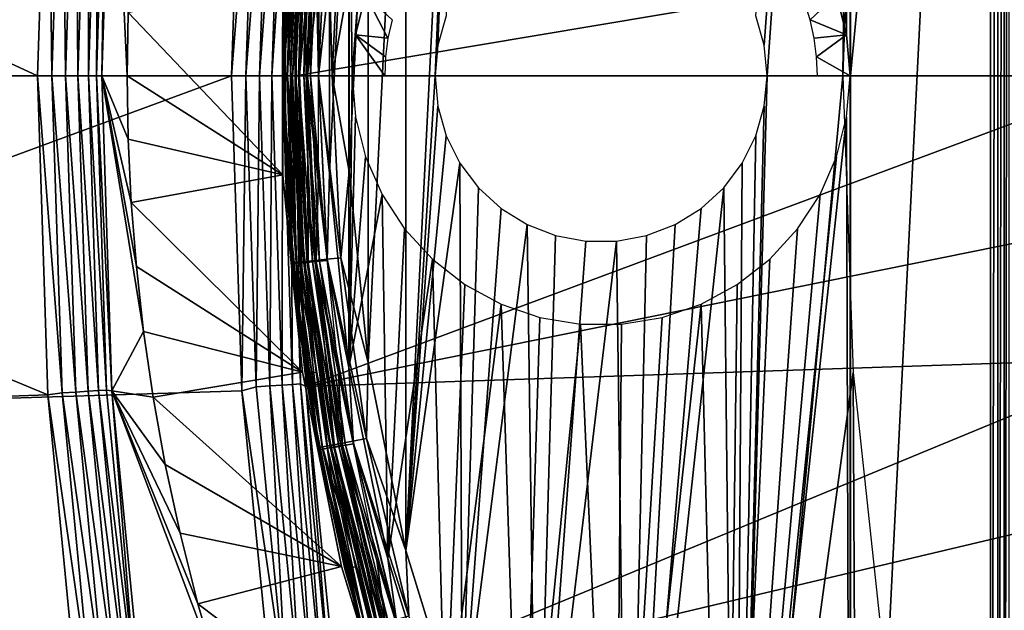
# Model space of a CAD drawing. Header units: millimetres. Extents: x -43.6 to 43.6, y -43.6 to 43.6.
# Tile 181 of 256: x -37.5 to -30.1, y -4 to 0.4. Entities that reach past the tile are written whole.
import ezdxf

# ---------------------------------------------------------------- set-up
doc = ezdxf.new("R2010")
doc.units = ezdxf.units.MM
doc.header["$LTSCALE"] = 52.148148
for name, color, linetype in [('150', 7, 'CONTINUOUS'), ('151', 7, 'CONTINUOUS'), ('152', 7, 'CONTINUOUS'), ('153', 7, 'CONTINUOUS'), ('154', 7, 'CONTINUOUS'), ('156', 7, 'CONTINUOUS'), ('157', 7, 'CONTINUOUS'), ('207', 7, 'CONTINUOUS'), ('208', 7, 'CONTINUOUS'), ('213', 7, 'CONTINUOUS'), ('214', 7, 'CONTINUOUS'), ('223', 7, 'CONTINUOUS'), ('230', 7, 'CONTINUOUS'), ('31', 7, 'CONTINUOUS'), ('67', 7, 'CONTINUOUS'), ('70', 7, 'CONTINUOUS'), ('83', 7, 'CONTINUOUS'), ('97', 7, 'CONTINUOUS')]:
    doc.layers.add(name, color=color, linetype=linetype)

msp = doc.modelspace()

# ---------------------------------------------------------------- linework, layer by layer
at = {"layer": '150', "linetype": 'Continuous'}
for points in [[(-36.8603, 0, 23.9303), (-36.7825, 2.3911, 23.9303), (-36.6676, 0, 23.2167), (-36.8603, 0, 23.9303)], [(-36.6676, 0, 23.2167), (-36.7825, 2.3911, 23.9303), (-36.6601, 0.4762, 23.2004), (-36.6676, 0, 23.2167)]]:
    msp.add_3dface(points, dxfattribs=at)
at = {"layer": '151', "linetype": 'Continuous'}
for points in [[(-36.8603, 0, 23.9303), (-36.6676, 0, 23.2167), (-36.6601, -0.4762, 23.2004), (-36.8603, 0, 23.9303)], [(-36.5446, -1.9233, 22.9485), (-36.8603, 0, 23.9303), (-36.5992, -1.4357, 23.0677), (-36.5446, -1.9233, 22.9485)], [(-36.8603, 0, 23.9303), (-36.5446, -1.9233, 22.9485), (-36.784, -2.369, 23.9303), (-36.8603, 0, 23.9303)], [(-36.5992, -1.4357, 23.0677), (-36.8603, 0, 23.9303), (-36.6374, -0.954, 23.151), (-36.5992, -1.4357, 23.0677)], [(-36.6374, -0.954, 23.151), (-36.8603, 0, 23.9303), (-36.6601, -0.4762, 23.2004), (-36.6374, -0.954, 23.151)], [(-36.5446, -1.9233, 22.9485), (-36.4725, -2.4187, 22.7912), (-36.784, -2.369, 23.9303), (-36.5446, -1.9233, 22.9485)], [(-36.1356, -3.9713, 22.0524), (-35.9756, -4.5168, 21.6999), (-36.784, -2.369, 23.9303), (-36.1356, -3.9713, 22.0524)], [(-36.784, -2.369, 23.9303), (-35.9756, -4.5168, 21.6999), (-36.5567, -4.7198, 23.9303), (-36.784, -2.369, 23.9303)], [(-36.2701, -3.4408, 22.3479), (-36.1356, -3.9713, 22.0524), (-36.784, -2.369, 23.9303), (-36.2701, -3.4408, 22.3479)], [(-36.3816, -2.9239, 22.5924), (-36.2701, -3.4408, 22.3479), (-36.784, -2.369, 23.9303), (-36.3816, -2.9239, 22.5924)], [(-36.4725, -2.4187, 22.7912), (-36.3816, -2.9239, 22.5924), (-36.784, -2.369, 23.9303), (-36.4725, -2.4187, 22.7912)]]:
    msp.add_3dface(points, dxfattribs=at)
at = {"layer": '152', "color": 2, "linetype": 'Continuous'}
for points in [[(-42.9387, 2.5968, 26.3), (-43.0172, 0, 26.3), (-35.8056, 2.3523, 26.3), (-42.9387, 2.5968, 26.3)], [(-43.0172, 0, 26.3), (-35.8829, 0, 26.3), (-35.8056, 2.3523, 26.3), (-43.0172, 0, 26.3)], [(-43.0172, 0, 26.3), (-42.9387, -2.5968, 26.3), (-35.8829, 0, 26.3), (-43.0172, 0, 26.3)], [(-35.8829, 0, 26.3), (-42.9387, -2.5968, 26.3), (-35.8045, -2.3694, 26.3), (-35.8829, 0, 26.3)], [(-35.8045, -2.3694, 26.3), (-42.9387, -2.5968, 26.3), (-35.5713, -4.7182, 26.3), (-35.8045, -2.3694, 26.3)], [(-42.9387, -2.5968, 26.3), (-42.7036, -5.1847, 26.3), (-35.5713, -4.7182, 26.3), (-42.9387, -2.5968, 26.3)]]:
    msp.add_3dface(points, dxfattribs=at)
at = {"layer": '153', "color": 2, "linetype": 'Continuous'}
for points in [[(-35.3239, 2.3206, 25.9303), (-35.4002, 0, 25.9303), (-29.0199, 1.0705, 2.3697), (-35.3239, 2.3206, 25.9303)], [(-29.0199, 1.0705, 2.3697), (-35.4002, 0, 25.9303), (-29.0397, 0, 2.3697), (-29.0199, 1.0705, 2.3697)]]:
    msp.add_3dface(points, dxfattribs=at)
at = {"layer": '154', "color": 2, "linetype": 'Continuous'}
for points in [[(-29.0397, 0, 2.3697), (-35.4002, 0, 25.9303), (-35.3228, -2.3375, 25.9303), (-29.0397, 0, 2.3697)], [(-29.0397, 0, 2.3697), (-35.3228, -2.3375, 25.9303), (-29.0202, -1.0645, 2.3697), (-29.0397, 0, 2.3697)], [(-29.0202, -1.0645, 2.3697), (-35.3228, -2.3375, 25.9303), (-28.9619, -2.1236, 2.3697), (-29.0202, -1.0645, 2.3697)], [(-35.3228, -2.3375, 25.9303), (-35.0927, -4.6548, 25.9303), (-28.9619, -2.1236, 2.3697), (-35.3228, -2.3375, 25.9303)], [(-28.9619, -2.1236, 2.3697), (-35.0927, -4.6548, 25.9303), (-28.865, -3.1794, 2.3697), (-28.9619, -2.1236, 2.3697)], [(-28.865, -3.1794, 2.3697), (-35.0927, -4.6548, 25.9303), (-28.7298, -4.2312, 2.3697), (-28.865, -3.1794, 2.3697)]]:
    msp.add_3dface(points, dxfattribs=at)
at = {"layer": '156', "color": 1, "linetype": 'Continuous'}
for points in [[(-37.343, 0, 24.3), (-43.0521, 0, 24.3), (-42.9736, 2.599, 24.3), (-37.343, 0, 24.3)], [(-37.2642, 2.4225, 24.3), (-37.343, 0, 24.3), (-42.9736, 2.599, 24.3), (-37.2642, 2.4225, 24.3)], [(-37.343, 0, 24.3), (-37.2657, -2.4001, 24.3), (-43.0521, 0, 24.3), (-37.343, 0, 24.3)], [(-43.0521, 0, 24.3), (-37.2657, -2.4001, 24.3), (-42.9736, -2.599, 24.3), (-43.0521, 0, 24.3)], [(-37.2657, -2.4001, 24.3), (-37.0355, -4.7816, 24.3), (-42.9736, -2.599, 24.3), (-37.2657, -2.4001, 24.3)], [(-42.9736, -2.599, 24.3), (-37.0355, -4.7816, 24.3), (-42.7382, -5.1889, 24.3), (-42.9736, -2.599, 24.3)]]:
    msp.add_3dface(points, dxfattribs=at)
at = {"layer": '157', "color": 1, "linetype": 'Continuous'}
for points in [[(-31.8713, 0.2297, -15), (-31.9344, 0.4516, -15), (-31.1649, 9.8461, -15), (-31.8713, 0.2297, -15)], [(-31.85, 0, -15), (-31.8713, 0.2297, -15), (-31.1649, 9.8461, -15), (-31.85, 0, -15)], [(-31.2806, 0, -15), (-31.85, 0, -15), (-31.1649, 9.8461, -15), (-31.2806, 0, -15)], [(-31.2009, 2.2311, -15), (-31.2806, 0, -15), (-31.1649, 9.8461, -15), (-31.2009, 2.2311, -15)], [(-34.1455, 4.9485, -15), (-34.35, 0, -15), (-34.5692, -3.57, -15), (-34.1455, 4.9485, -15)], [(-34.5692, 3.57, -15), (-34.1455, 4.9485, -15), (-34.5692, -3.57, -15), (-34.5692, 3.57, -15)], [(-34.3287, 0.2297, -15), (-34.35, 0, -15), (-34.1455, 4.9485, -15), (-34.3287, 0.2297, -15)], [(-34.2656, 0.4516, -15), (-34.3287, 0.2297, -15), (-34.1455, 4.9485, -15), (-34.2656, 0.4516, -15)], [(-34.854, 2.1562, -15), (-34.5692, 3.57, -15), (-34.854, -2.1562, -15), (-34.854, 2.1562, -15)], [(-34.854, -2.1562, -15), (-34.5692, 3.57, -15), (-34.5692, -3.57, -15), (-34.854, -2.1562, -15)], [(-34.9971, 0.7211, -15), (-34.854, 2.1562, -15), (-34.9971, -0.7211, -15), (-34.9971, 0.7211, -15)], [(-34.9971, -0.7211, -15), (-34.854, 2.1562, -15), (-34.854, -2.1562, -15), (-34.9971, -0.7211, -15)], [(-34.35, 0, -15), (-34.3287, -0.2297, -15), (-34.5692, -3.57, -15), (-34.35, 0, -15)], [(-31.8713, -0.2297, -15), (-31.85, 0, -15), (-32.0894, -8.7392, -15), (-31.8713, -0.2297, -15)], [(-31.85, 0, -15), (-31.2806, 0, -15), (-32.0894, -8.7392, -15), (-31.85, 0, -15)], [(-31.2806, 0, -15), (-31.2009, -2.2311, -15), (-32.0894, -8.7392, -15), (-31.2806, 0, -15)], [(-34.3287, -0.2297, -15), (-34.2656, -0.4516, -15), (-34.5692, -3.57, -15), (-34.3287, -0.2297, -15)], [(-31.9344, -0.4516, -15), (-31.8713, -0.2297, -15), (-32.0894, -8.7392, -15), (-31.9344, -0.4516, -15)], [(-34.2656, -0.4516, -15), (-34.1628, -0.658, -15), (-34.5692, -3.57, -15), (-34.2656, -0.4516, -15)], [(-32.0372, -0.658, -15), (-31.9344, -0.4516, -15), (-32.0894, -8.7392, -15), (-32.0372, -0.658, -15)], [(-34.5692, -3.57, -15), (-34.1628, -0.658, -15), (-34.1455, -4.9485, -15), (-34.5692, -3.57, -15)], [(-34.1628, -0.658, -15), (-34.0238, -0.8421, -15), (-34.1455, -4.9485, -15), (-34.1628, -0.658, -15)], [(-32.1762, -0.8421, -15), (-32.0372, -0.658, -15), (-32.0894, -8.7392, -15), (-32.1762, -0.8421, -15)], [(-34.0238, -0.8421, -15), (-33.8533, -0.9975, -15), (-34.1455, -4.9485, -15), (-34.0238, -0.8421, -15)], [(-32.3467, -0.9975, -15), (-32.1762, -0.8421, -15), (-32.8994, -7.5459, -15), (-32.3467, -0.9975, -15)], [(-32.8994, -7.5459, -15), (-32.1762, -0.8421, -15), (-32.0894, -8.7392, -15), (-32.8994, -7.5459, -15)], [(-33.8533, -0.9975, -15), (-33.6572, -1.119, -15), (-34.1455, -4.9485, -15), (-33.8533, -0.9975, -15)], [(-32.5428, -1.119, -15), (-32.3467, -0.9975, -15), (-32.8994, -7.5459, -15), (-32.5428, -1.119, -15)], [(-34.1455, -4.9485, -15), (-33.6572, -1.119, -15), (-33.587, -6.2782, -15), (-34.1455, -4.9485, -15)], [(-33.6572, -1.119, -15), (-33.4421, -1.2023, -15), (-33.587, -6.2782, -15), (-33.6572, -1.119, -15)], [(-32.7579, -1.2023, -15), (-32.5428, -1.119, -15), (-32.8994, -7.5459, -15), (-32.7579, -1.2023, -15)], [(-33.4421, -1.2023, -15), (-33.2153, -1.2447, -15), (-33.587, -6.2782, -15), (-33.4421, -1.2023, -15)], [(-33.2153, -1.2447, -15), (-32.9847, -1.2447, -15), (-33.587, -6.2782, -15), (-33.2153, -1.2447, -15)], [(-33.587, -6.2782, -15), (-32.9847, -1.2447, -15), (-32.8994, -7.5459, -15), (-33.587, -6.2782, -15)], [(-32.9847, -1.2447, -15), (-32.7579, -1.2023, -15), (-32.8994, -7.5459, -15), (-32.9847, -1.2447, -15)], [(-32.0894, -8.7392, -15), (-31.2009, -2.2311, -15), (-31.1649, -9.8461, -15), (-32.0894, -8.7392, -15)], [(-31.2009, -2.2311, -15), (-30.9622, -4.4513, -15), (-31.1649, -9.8461, -15), (-31.2009, -2.2311, -15)]]:
    msp.add_3dface(points, dxfattribs=at)
at = {"layer": '207', "linetype": 'Continuous'}
for points in [[(-37.2657, -2.4001, 24.3), (-37.343, 0, 24.3), (-37.1587, -2.3857, 24.2883), (-37.2657, -2.4001, 24.3)], [(-37.343, 0, 24.3), (-37.2354, 0, 24.2883), (-37.1587, -2.3857, 24.2883), (-37.343, 0, 24.3)], [(-36.8603, 0, 23.9303), (-36.784, -2.369, 23.9303), (-36.8999, 0, 24.0316), (-36.8603, 0, 23.9303)], [(-37.1323, 0, 24.2534), (-37.0559, -2.3791, 24.2534), (-37.2354, 0, 24.2883), (-37.1323, 0, 24.2534)], [(-37.2354, 0, 24.2883), (-37.0559, -2.3791, 24.2534), (-37.1587, -2.3857, 24.2883), (-37.2354, 0, 24.2883)], [(-37.0392, 0, 24.1971), (-36.9629, -2.3731, 24.1971), (-37.1323, 0, 24.2534), (-37.0392, 0, 24.1971)], [(-37.1323, 0, 24.2534), (-36.9629, -2.3731, 24.1971), (-37.0559, -2.3791, 24.2534), (-37.1323, 0, 24.2534)], [(-36.9604, 0, 24.122), (-36.8844, -2.368, 24.122), (-37.0392, 0, 24.1971), (-36.9604, 0, 24.122)], [(-37.0392, 0, 24.1971), (-36.8844, -2.368, 24.122), (-36.9629, -2.3731, 24.1971), (-37.0392, 0, 24.1971)], [(-36.8999, 0, 24.0316), (-36.8239, -2.3642, 24.0316), (-36.9604, 0, 24.122), (-36.8999, 0, 24.0316)], [(-36.9604, 0, 24.122), (-36.8239, -2.3642, 24.0316), (-36.8844, -2.368, 24.122), (-36.9604, 0, 24.122)], [(-36.8999, 0, 24.0316), (-36.784, -2.369, 23.9303), (-36.8239, -2.3642, 24.0316), (-36.8999, 0, 24.0316)], [(-36.8844, -2.368, 24.122), (-36.6569, -4.7264, 24.122), (-36.9629, -2.3731, 24.1971), (-36.8844, -2.368, 24.122)], [(-36.8239, -2.3642, 24.0316), (-36.5968, -4.7186, 24.0316), (-36.8844, -2.368, 24.122), (-36.8239, -2.3642, 24.0316)], [(-36.8844, -2.368, 24.122), (-36.5968, -4.7186, 24.0316), (-36.6569, -4.7264, 24.122), (-36.8844, -2.368, 24.122)], [(-36.8239, -2.3642, 24.0316), (-36.784, -2.369, 23.9303), (-36.5968, -4.7186, 24.0316), (-36.8239, -2.3642, 24.0316)], [(-36.784, -2.369, 23.9303), (-36.5567, -4.7198, 23.9303), (-36.5968, -4.7186, 24.0316), (-36.784, -2.369, 23.9303)], [(-37.2657, -2.4001, 24.3), (-37.1587, -2.3857, 24.2883), (-36.9295, -4.7615, 24.2883), (-37.2657, -2.4001, 24.3)], [(-37.0355, -4.7816, 24.3), (-37.2657, -2.4001, 24.3), (-36.9295, -4.7615, 24.2883), (-37.0355, -4.7816, 24.3)], [(-37.0559, -2.3791, 24.2534), (-36.8273, -4.7484, 24.2534), (-37.1587, -2.3857, 24.2883), (-37.0559, -2.3791, 24.2534)], [(-37.1587, -2.3857, 24.2883), (-36.8273, -4.7484, 24.2534), (-36.9295, -4.7615, 24.2883), (-37.1587, -2.3857, 24.2883)], [(-36.9629, -2.3731, 24.1971), (-36.7349, -4.7365, 24.1971), (-37.0559, -2.3791, 24.2534), (-36.9629, -2.3731, 24.1971)], [(-37.0559, -2.3791, 24.2534), (-36.7349, -4.7365, 24.1971), (-36.8273, -4.7484, 24.2534), (-37.0559, -2.3791, 24.2534)], [(-36.9629, -2.3731, 24.1971), (-36.6569, -4.7264, 24.122), (-36.7349, -4.7365, 24.1971), (-36.9629, -2.3731, 24.1971)]]:
    msp.add_3dface(points, dxfattribs=at)
at = {"layer": '208', "linetype": 'Continuous'}
for points in [[(-37.343, 0, 24.3), (-37.2642, 2.4225, 24.3), (-37.2354, 0, 24.2883), (-37.343, 0, 24.3)], [(-37.2354, 0, 24.2883), (-37.2642, 2.4225, 24.3), (-37.1587, 2.3857, 24.2883), (-37.2354, 0, 24.2883)], [(-37.1323, 0, 24.2534), (-37.2354, 0, 24.2883), (-37.1587, 2.3857, 24.2883), (-37.1323, 0, 24.2534)], [(-37.0559, 2.3791, 24.2534), (-37.1323, 0, 24.2534), (-37.1587, 2.3857, 24.2883), (-37.0559, 2.3791, 24.2534)], [(-37.0392, 0, 24.1971), (-37.1323, 0, 24.2534), (-37.0559, 2.3791, 24.2534), (-37.0392, 0, 24.1971)], [(-36.9629, 2.3731, 24.1971), (-37.0392, 0, 24.1971), (-37.0559, 2.3791, 24.2534), (-36.9629, 2.3731, 24.1971)], [(-36.9604, 0, 24.122), (-37.0392, 0, 24.1971), (-36.9629, 2.3731, 24.1971), (-36.9604, 0, 24.122)], [(-36.8844, 2.3681, 24.122), (-36.9604, 0, 24.122), (-36.9629, 2.3731, 24.1971), (-36.8844, 2.3681, 24.122)], [(-36.7825, 2.3911, 23.9303), (-36.8603, 0, 23.9303), (-36.8239, 2.3642, 24.0316), (-36.7825, 2.3911, 23.9303)], [(-36.8999, 0, 24.0316), (-36.9604, 0, 24.122), (-36.8844, 2.3681, 24.122), (-36.8999, 0, 24.0316)], [(-36.8239, 2.3642, 24.0316), (-36.8999, 0, 24.0316), (-36.8844, 2.3681, 24.122), (-36.8239, 2.3642, 24.0316)], [(-36.8603, 0, 23.9303), (-36.8999, 0, 24.0316), (-36.8239, 2.3642, 24.0316), (-36.8603, 0, 23.9303)]]:
    msp.add_3dface(points, dxfattribs=at)
at = {"layer": '213', "color": 2, "linetype": 'Continuous'}
for points in [[(-35.8829, 0, 26.3), (-35.8045, -2.3694, 26.3), (-35.7749, 0, 26.2882), (-35.8829, 0, 26.3)], [(-35.7749, 0, 26.2882), (-35.8045, -2.3694, 26.3), (-35.6981, -2.3398, 26.2882), (-35.7749, 0, 26.2882)], [(-35.7749, 0, 26.2882), (-35.6981, -2.3398, 26.2882), (-35.6718, 0, 26.2532), (-35.7749, 0, 26.2882)], [(-35.6718, 0, 26.2532), (-35.6981, -2.3398, 26.2882), (-35.5953, -2.333, 26.2532), (-35.6718, 0, 26.2532)], [(-35.6718, 0, 26.2532), (-35.5953, -2.333, 26.2532), (-35.5787, 0, 26.1968), (-35.6718, 0, 26.2532)], [(-35.5787, 0, 26.1968), (-35.5953, -2.333, 26.2532), (-35.5025, -2.327, 26.1968), (-35.5787, 0, 26.1968)], [(-35.5787, 0, 26.1968), (-35.5025, -2.327, 26.1968), (-35.5001, 0, 26.1216), (-35.5787, 0, 26.1968)], [(-35.5001, 0, 26.1216), (-35.5025, -2.327, 26.1968), (-35.424, -2.3218, 26.1216), (-35.5001, 0, 26.1216)], [(-35.5001, 0, 26.1216), (-35.424, -2.3218, 26.1216), (-35.4396, 0, 26.0312), (-35.5001, 0, 26.1216)], [(-35.4002, 0, 25.9303), (-35.4396, 0, 26.0312), (-35.3636, -2.3178, 26.0312), (-35.4002, 0, 25.9303)], [(-35.4396, 0, 26.0312), (-35.424, -2.3218, 26.1216), (-35.3636, -2.3178, 26.0312), (-35.4396, 0, 26.0312)], [(-35.3228, -2.3375, 25.9303), (-35.4002, 0, 25.9303), (-35.3636, -2.3178, 26.0312), (-35.3228, -2.3375, 25.9303)], [(-35.6981, -2.3398, 26.2882), (-35.8045, -2.3694, 26.3), (-35.4687, -4.6695, 26.2882), (-35.6981, -2.3398, 26.2882)], [(-35.8045, -2.3694, 26.3), (-35.5713, -4.7182, 26.3), (-35.4687, -4.6695, 26.2882), (-35.8045, -2.3694, 26.3)], [(-35.6981, -2.3398, 26.2882), (-35.4687, -4.6695, 26.2882), (-35.5953, -2.333, 26.2532), (-35.6981, -2.3398, 26.2882)], [(-35.5953, -2.333, 26.2532), (-35.3665, -4.6561, 26.2532), (-35.5025, -2.327, 26.1968), (-35.5953, -2.333, 26.2532)], [(-35.5953, -2.333, 26.2532), (-35.4687, -4.6695, 26.2882), (-35.3665, -4.6561, 26.2532), (-35.5953, -2.333, 26.2532)], [(-35.5025, -2.327, 26.1968), (-35.2742, -4.644, 26.1968), (-35.424, -2.3218, 26.1216), (-35.5025, -2.327, 26.1968)], [(-35.5025, -2.327, 26.1968), (-35.3665, -4.6561, 26.2532), (-35.2742, -4.644, 26.1968), (-35.5025, -2.327, 26.1968)], [(-35.424, -2.3218, 26.1216), (-35.1963, -4.6337, 26.1216), (-35.3636, -2.3178, 26.0312), (-35.424, -2.3218, 26.1216)], [(-35.424, -2.3218, 26.1216), (-35.2742, -4.644, 26.1968), (-35.1963, -4.6337, 26.1216), (-35.424, -2.3218, 26.1216)], [(-35.3228, -2.3375, 25.9303), (-35.3636, -2.3178, 26.0312), (-35.1363, -4.6258, 26.0312), (-35.3228, -2.3375, 25.9303)], [(-35.3636, -2.3178, 26.0312), (-35.1963, -4.6337, 26.1216), (-35.1363, -4.6258, 26.0312), (-35.3636, -2.3178, 26.0312)], [(-35.0927, -4.6548, 25.9303), (-35.3228, -2.3375, 25.9303), (-35.1363, -4.6258, 26.0312), (-35.0927, -4.6548, 25.9303)]]:
    msp.add_3dface(points, dxfattribs=at)
at = {"layer": '214', "color": 2, "linetype": 'Continuous'}
for points in [[(-35.8056, 2.3523, 26.3), (-35.8829, 0, 26.3), (-35.6981, 2.3398, 26.2882), (-35.8056, 2.3523, 26.3)], [(-35.8829, 0, 26.3), (-35.7749, 0, 26.2882), (-35.6981, 2.3398, 26.2882), (-35.8829, 0, 26.3)], [(-35.6981, 2.3398, 26.2882), (-35.7749, 0, 26.2882), (-35.5953, 2.333, 26.2532), (-35.6981, 2.3398, 26.2882)], [(-35.7749, 0, 26.2882), (-35.6718, 0, 26.2532), (-35.5953, 2.333, 26.2532), (-35.7749, 0, 26.2882)], [(-35.5953, 2.333, 26.2532), (-35.6718, 0, 26.2532), (-35.5025, 2.3269, 26.1968), (-35.5953, 2.333, 26.2532)], [(-35.6718, 0, 26.2532), (-35.5787, 0, 26.1968), (-35.5025, 2.3269, 26.1968), (-35.6718, 0, 26.2532)], [(-35.5025, 2.3269, 26.1968), (-35.5787, 0, 26.1968), (-35.424, 2.3218, 26.1216), (-35.5025, 2.3269, 26.1968)], [(-35.5787, 0, 26.1968), (-35.5001, 0, 26.1216), (-35.424, 2.3218, 26.1216), (-35.5787, 0, 26.1968)], [(-35.424, 2.3218, 26.1216), (-35.5001, 0, 26.1216), (-35.3636, 2.3178, 26.0312), (-35.424, 2.3218, 26.1216)], [(-35.5001, 0, 26.1216), (-35.4396, 0, 26.0312), (-35.3636, 2.3178, 26.0312), (-35.5001, 0, 26.1216)], [(-35.4002, 0, 25.9303), (-35.3239, 2.3206, 25.9303), (-35.4396, 0, 26.0312), (-35.4002, 0, 25.9303)], [(-35.4396, 0, 26.0312), (-35.3239, 2.3206, 25.9303), (-35.3636, 2.3178, 26.0312), (-35.4396, 0, 26.0312)]]:
    msp.add_3dface(points, dxfattribs=at)
at = {"layer": '223', "linetype": 'Continuous'}
for points in [[(-35.4963, -0.7459, -14.5153), (-36.6601, 0.4762, 23.2004), (-35.4963, 0.7459, -14.5153), (-35.4963, -0.7459, -14.5153)], [(-36.6676, 0, 23.2167), (-36.6601, 0.4762, 23.2004), (-35.4963, -0.7459, -14.5153), (-36.6676, 0, 23.2167)], [(-36.6601, -0.4762, 23.2004), (-36.6676, 0, 23.2167), (-35.4963, -0.7459, -14.5153), (-36.6601, -0.4762, 23.2004)], [(-36.6374, -0.954, 23.151), (-36.6601, -0.4762, 23.2004), (-35.4963, -0.7459, -14.5153), (-36.6374, -0.954, 23.151)], [(-35.3482, -2.2304, -14.5153), (-36.6374, -0.954, 23.151), (-35.4963, -0.7459, -14.5153), (-35.3482, -2.2304, -14.5153)], [(-36.5992, -1.4357, 23.0677), (-36.6374, -0.954, 23.151), (-35.3482, -2.2304, -14.5153), (-36.5992, -1.4357, 23.0677)], [(-36.5446, -1.9233, 22.9485), (-36.5992, -1.4357, 23.0677), (-35.3482, -2.2304, -14.5153), (-36.5446, -1.9233, 22.9485)], [(-36.4725, -2.4187, 22.7912), (-36.5446, -1.9233, 22.9485), (-35.3482, -2.2304, -14.5153), (-36.4725, -2.4187, 22.7912)], [(-35.0536, -3.6928, -14.5153), (-36.4725, -2.4187, 22.7912), (-35.3482, -2.2304, -14.5153), (-35.0536, -3.6928, -14.5153)], [(-36.3816, -2.9239, 22.5924), (-36.4725, -2.4187, 22.7912), (-35.0536, -3.6928, -14.5153), (-36.3816, -2.9239, 22.5924)], [(-36.2701, -3.4408, 22.3479), (-36.3816, -2.9239, 22.5924), (-35.0536, -3.6928, -14.5153), (-36.2701, -3.4408, 22.3479)], [(-36.1356, -3.9713, 22.0524), (-36.2701, -3.4408, 22.3479), (-35.0536, -3.6928, -14.5153), (-36.1356, -3.9713, 22.0524)], [(-34.6153, -5.1188, -14.5153), (-36.1356, -3.9713, 22.0524), (-35.0536, -3.6928, -14.5153), (-34.6153, -5.1188, -14.5153)], [(-35.9756, -4.5168, 21.6999), (-36.1356, -3.9713, 22.0524), (-34.6153, -5.1188, -14.5153), (-35.9756, -4.5168, 21.6999)]]:
    msp.add_3dface(points, dxfattribs=at)
at = {"layer": '230', "linetype": 'Continuous'}
for points in [[(-35.4994, 0, -14.624), (-35.4963, 0.7459, -14.5153), (-35.4334, 1.406, -14.624), (-35.4994, 0, -14.624)], [(-35.4994, 0, -14.624), (-35.4334, 1.406, -14.624), (-35.4606, 0, -14.7268), (-35.4994, 0, -14.624)], [(-35.4606, 0, -14.7268), (-35.4334, 1.406, -14.624), (-35.3948, 1.4024, -14.7268), (-35.4606, 0, -14.7268)], [(-35.4606, 0, -14.7268), (-35.3948, 1.4024, -14.7268), (-35.4003, 0, -14.8187), (-35.4606, 0, -14.7268)], [(-35.4003, 0, -14.8187), (-35.3948, 1.4024, -14.7268), (-35.3347, 1.3967, -14.8187), (-35.4003, 0, -14.8187)], [(-35.4003, 0, -14.8187), (-35.3347, 1.3967, -14.8187), (-35.3214, 0, -14.8952), (-35.4003, 0, -14.8187)], [(-35.3214, 0, -14.8952), (-35.3347, 1.3967, -14.8187), (-35.2561, 1.3893, -14.8952), (-35.3214, 0, -14.8952)], [(-35.3214, 0, -14.8952), (-35.2561, 1.3893, -14.8952), (-35.2276, 0, -14.9525), (-35.3214, 0, -14.8952)], [(-35.2276, 0, -14.9525), (-35.2561, 1.3893, -14.8952), (-35.1628, 1.3805, -14.9525), (-35.2276, 0, -14.9525)], [(-35.2276, 0, -14.9525), (-35.1628, 1.3805, -14.9525), (-35.1236, 0, -14.9881), (-35.2276, 0, -14.9525)], [(-35.1236, 0, -14.9881), (-35.1628, 1.3805, -14.9525), (-35.0593, 1.3708, -14.9881), (-35.1236, 0, -14.9881)], [(-34.9971, 0.7211, -15), (-35.1236, 0, -14.9881), (-35.0593, 1.3708, -14.9881), (-34.9971, 0.7211, -15)], [(-35.4963, -0.7459, -14.5153), (-35.4963, 0.7459, -14.5153), (-35.4994, 0, -14.624), (-35.4963, -0.7459, -14.5153)], [(-34.9971, 0.7211, -15), (-34.9971, -0.7211, -15), (-35.1236, 0, -14.9881), (-34.9971, 0.7211, -15)], [(-35.4334, -1.406, -14.624), (-35.4963, -0.7459, -14.5153), (-35.4994, 0, -14.624), (-35.4334, -1.406, -14.624)], [(-35.4334, -1.406, -14.624), (-35.4994, 0, -14.624), (-35.3948, -1.4024, -14.7268), (-35.4334, -1.406, -14.624)], [(-35.3948, -1.4024, -14.7268), (-35.4994, 0, -14.624), (-35.4606, 0, -14.7268), (-35.3948, -1.4024, -14.7268)], [(-35.3948, -1.4024, -14.7268), (-35.4606, 0, -14.7268), (-35.3347, -1.3967, -14.8187), (-35.3948, -1.4024, -14.7268)], [(-35.3347, -1.3967, -14.8187), (-35.4606, 0, -14.7268), (-35.4003, 0, -14.8187), (-35.3347, -1.3967, -14.8187)], [(-35.3347, -1.3967, -14.8187), (-35.4003, 0, -14.8187), (-35.2561, -1.3893, -14.8952), (-35.3347, -1.3967, -14.8187)], [(-35.2561, -1.3893, -14.8952), (-35.4003, 0, -14.8187), (-35.3214, 0, -14.8952), (-35.2561, -1.3893, -14.8952)], [(-35.2561, -1.3893, -14.8952), (-35.3214, 0, -14.8952), (-35.1628, -1.3805, -14.9525), (-35.2561, -1.3893, -14.8952)], [(-35.1628, -1.3805, -14.9525), (-35.3214, 0, -14.8952), (-35.2276, 0, -14.9525), (-35.1628, -1.3805, -14.9525)], [(-35.1628, -1.3805, -14.9525), (-35.2276, 0, -14.9525), (-35.0593, -1.3708, -14.9881), (-35.1628, -1.3805, -14.9525)], [(-35.0593, -1.3708, -14.9881), (-35.2276, 0, -14.9525), (-35.1236, 0, -14.9881), (-35.0593, -1.3708, -14.9881)], [(-34.9971, -0.7211, -15), (-35.0593, -1.3708, -14.9881), (-35.1236, 0, -14.9881), (-34.9971, -0.7211, -15)], [(-34.9971, -0.7211, -15), (-34.854, -2.1562, -15), (-35.0593, -1.3708, -14.9881), (-34.9971, -0.7211, -15)], [(-35.3482, -2.2304, -14.5153), (-35.4963, -0.7459, -14.5153), (-35.4334, -1.406, -14.624), (-35.3482, -2.2304, -14.5153)], [(-35.1977, -2.7924, -14.7268), (-35.4334, -1.406, -14.624), (-35.3948, -1.4024, -14.7268), (-35.1977, -2.7924, -14.7268)], [(-35.2358, -2.7996, -14.624), (-35.3482, -2.2304, -14.5153), (-35.4334, -1.406, -14.624), (-35.2358, -2.7996, -14.624)], [(-35.2358, -2.7996, -14.624), (-35.4334, -1.406, -14.624), (-35.1977, -2.7924, -14.7268), (-35.2358, -2.7996, -14.624)], [(-35.1385, -2.7811, -14.8187), (-35.3948, -1.4024, -14.7268), (-35.3347, -1.3967, -14.8187), (-35.1385, -2.7811, -14.8187)], [(-35.1977, -2.7924, -14.7268), (-35.3948, -1.4024, -14.7268), (-35.1385, -2.7811, -14.8187), (-35.1977, -2.7924, -14.7268)], [(-35.0609, -2.7664, -14.8952), (-35.3347, -1.3967, -14.8187), (-35.2561, -1.3893, -14.8952), (-35.0609, -2.7664, -14.8952)], [(-35.1385, -2.7811, -14.8187), (-35.3347, -1.3967, -14.8187), (-35.0609, -2.7664, -14.8952), (-35.1385, -2.7811, -14.8187)], [(-34.9688, -2.7489, -14.9525), (-35.2561, -1.3893, -14.8952), (-35.1628, -1.3805, -14.9525), (-34.9688, -2.7489, -14.9525)], [(-35.0609, -2.7664, -14.8952), (-35.2561, -1.3893, -14.8952), (-34.9688, -2.7489, -14.9525), (-35.0609, -2.7664, -14.8952)], [(-34.8667, -2.7295, -14.9881), (-35.1628, -1.3805, -14.9525), (-35.0593, -1.3708, -14.9881), (-34.8667, -2.7295, -14.9881)], [(-34.9688, -2.7489, -14.9525), (-35.1628, -1.3805, -14.9525), (-34.8667, -2.7295, -14.9881), (-34.9688, -2.7489, -14.9525)], [(-34.854, -2.1562, -15), (-34.8667, -2.7295, -14.9881), (-35.0593, -1.3708, -14.9881), (-34.854, -2.1562, -15)], [(-34.854, -2.1562, -15), (-34.5692, -3.57, -15), (-34.8667, -2.7295, -14.9881), (-34.854, -2.1562, -15)], [(-35.0536, -3.6928, -14.5153), (-35.3482, -2.2304, -14.5153), (-35.2358, -2.7996, -14.624), (-35.0536, -3.6928, -14.5153)], [(-34.5475, -4.0642, -14.9881), (-34.9688, -2.7489, -14.9525), (-34.8667, -2.7295, -14.9881), (-34.5475, -4.0642, -14.9881)], [(-34.5692, -3.57, -15), (-34.5475, -4.0642, -14.9881), (-34.8667, -2.7295, -14.9881), (-34.5692, -3.57, -15)], [(-34.8713, -4.1578, -14.7268), (-35.2358, -2.7996, -14.624), (-35.1977, -2.7924, -14.7268), (-34.8713, -4.1578, -14.7268)], [(-34.9085, -4.1686, -14.624), (-35.0536, -3.6928, -14.5153), (-35.2358, -2.7996, -14.624), (-34.9085, -4.1686, -14.624)], [(-34.9085, -4.1686, -14.624), (-35.2358, -2.7996, -14.624), (-34.8713, -4.1578, -14.7268), (-34.9085, -4.1686, -14.624)], [(-34.8133, -4.141, -14.8187), (-35.1977, -2.7924, -14.7268), (-35.1385, -2.7811, -14.8187), (-34.8133, -4.141, -14.8187)], [(-34.8713, -4.1578, -14.7268), (-35.1977, -2.7924, -14.7268), (-34.8133, -4.141, -14.8187), (-34.8713, -4.1578, -14.7268)], [(-34.7375, -4.1191, -14.8952), (-35.1385, -2.7811, -14.8187), (-35.0609, -2.7664, -14.8952), (-34.7375, -4.1191, -14.8952)], [(-34.8133, -4.141, -14.8187), (-35.1385, -2.7811, -14.8187), (-34.7375, -4.1191, -14.8952), (-34.8133, -4.141, -14.8187)], [(-34.6475, -4.0931, -14.9525), (-35.0609, -2.7664, -14.8952), (-34.9688, -2.7489, -14.9525), (-34.6475, -4.0931, -14.9525)], [(-34.7375, -4.1191, -14.8952), (-35.0609, -2.7664, -14.8952), (-34.6475, -4.0931, -14.9525), (-34.7375, -4.1191, -14.8952)], [(-34.6475, -4.0931, -14.9525), (-34.9688, -2.7489, -14.9525), (-34.5475, -4.0642, -14.9881), (-34.6475, -4.0931, -14.9525)], [(-34.5692, -3.57, -15), (-34.1455, -4.9485, -15), (-34.5475, -4.0642, -14.9881), (-34.5692, -3.57, -15)], [(-34.6153, -5.1188, -14.5153), (-35.0536, -3.6928, -14.5153), (-34.9085, -4.1686, -14.624), (-34.6153, -5.1188, -14.5153)]]:
    msp.add_3dface(points, dxfattribs=at)
at = {"layer": '31', "color": 40, "linetype": 'Continuous', "true_color": 0xffde00}
for points in [[(-30.0643, 11.1515, -20.2), (-30.0294, 11.2258, -20.2), (-30.0643, -11.1516, -20.2), (-30.0643, 11.1515, -20.2)], [(-30.0643, -11.1516, -20.2), (-30.0294, 11.2258, -20.2), (-30.0294, -11.2258, -20.2), (-30.0643, -11.1516, -20.2)], [(-30.111, 11.0839, -20.2), (-30.0643, 11.1515, -20.2), (-30.111, -11.0839, -20.2), (-30.111, 11.0839, -20.2)], [(-30.111, -11.0839, -20.2), (-30.0643, 11.1515, -20.2), (-30.0647, -11.1509, -20.2), (-30.111, -11.0839, -20.2)], [(-30.0647, -11.1509, -20.2), (-30.0643, 11.1515, -20.2), (-30.0643, -11.1516, -20.2), (-30.0647, -11.1509, -20.2)], [(-30.168, 11.0249, -20.2), (-30.111, 11.0839, -20.2), (-30.168, -11.0249, -20.2), (-30.168, 11.0249, -20.2)], [(-30.168, -11.0249, -20.2), (-30.111, 11.0839, -20.2), (-30.111, -11.0839, -20.2), (-30.168, -11.0249, -20.2)], [(-31.2212, -10.0038, -20.2), (-31.2212, 0, -20.2), (-30.168, 11.0249, -20.2), (-31.2212, -10.0038, -20.2)], [(-31.2212, -10.0038, -20.2), (-30.168, 11.0249, -20.2), (-30.168, -11.0249, -20.2), (-31.2212, -10.0038, -20.2)], [(-31.2212, 10.0038, -20.2), (-30.168, 11.0249, -20.2), (-31.2212, 0, -20.2), (-31.2212, 10.0038, -20.2)], [(-31.3266, 0.6088, -20.2), (-31.2212, 10.0038, -20.2), (-31.2506, 0.3086, -20.2), (-31.3266, 0.6088, -20.2)], [(-31.2506, 0.3086, -20.2), (-31.2212, 10.0038, -20.2), (-31.225, 0, -20.2), (-31.2506, 0.3086, -20.2)], [(-31.2212, 10.0038, -20.2), (-31.2212, 0, -20.2), (-31.225, 0, -20.2), (-31.2212, 10.0038, -20.2)], [(-34.9986, 2.1936, -20.2), (-34.7067, 3.6316, -20.2), (-34.975, 0, -20.2), (-34.9986, 2.1936, -20.2)], [(-34.975, 0, -20.2), (-34.7067, 3.6316, -20.2), (-34.9494, 0.3086, -20.2), (-34.975, 0, -20.2)], [(-34.9494, 0.3086, -20.2), (-34.7067, 3.6316, -20.2), (-34.8734, 0.6088, -20.2), (-34.9494, 0.3086, -20.2)], [(-35.1452, 0.7336, -20.2), (-34.9986, 2.1936, -20.2), (-35.1452, -0.7336, -20.2), (-35.1452, 0.7336, -20.2)], [(-35.1452, -0.7336, -20.2), (-34.9986, 2.1936, -20.2), (-34.9986, -2.1936, -20.2), (-35.1452, -0.7336, -20.2)], [(-34.9986, -2.1936, -20.2), (-34.9986, 2.1936, -20.2), (-34.975, 0, -20.2), (-34.9986, -2.1936, -20.2)], [(-34.9986, -2.1936, -20.2), (-34.975, 0, -20.2), (-34.9494, -0.3086, -20.2), (-34.9986, -2.1936, -20.2)], [(-31.225, 0, -20.2), (-31.2212, -10.0038, -20.2), (-31.2506, -0.3086, -20.2), (-31.225, 0, -20.2)], [(-31.2212, -10.0038, -20.2), (-31.225, 0, -20.2), (-31.2212, 0, -20.2), (-31.2212, -10.0038, -20.2)], [(-34.8734, -0.6088, -20.2), (-34.9986, -2.1936, -20.2), (-34.9494, -0.3086, -20.2), (-34.8734, -0.6088, -20.2)], [(-31.2212, -10.0038, -20.2), (-32.1673, -8.8823, -20.2), (-31.2506, -0.3086, -20.2), (-31.2212, -10.0038, -20.2)], [(-31.2506, -0.3086, -20.2), (-32.1673, -8.8823, -20.2), (-31.3266, -0.6088, -20.2), (-31.2506, -0.3086, -20.2)], [(-34.749, -0.8924, -20.2), (-34.9986, -2.1936, -20.2), (-34.8734, -0.6088, -20.2), (-34.749, -0.8924, -20.2)], [(-31.3266, -0.6088, -20.2), (-32.1673, -8.8823, -20.2), (-31.451, -0.8924, -20.2), (-31.3266, -0.6088, -20.2)], [(-34.7067, -3.6316, -20.2), (-34.9986, -2.1936, -20.2), (-34.749, -0.8924, -20.2), (-34.7067, -3.6316, -20.2)], [(-34.5796, -1.1516, -20.2), (-34.7067, -3.6316, -20.2), (-34.749, -0.8924, -20.2), (-34.5796, -1.1516, -20.2)], [(-31.451, -0.8924, -20.2), (-32.1673, -8.8823, -20.2), (-31.6204, -1.1516, -20.2), (-31.451, -0.8924, -20.2)], [(-34.3699, -1.3795, -20.2), (-34.7067, -3.6316, -20.2), (-34.5796, -1.1516, -20.2), (-34.3699, -1.3795, -20.2)], [(-31.6204, -1.1516, -20.2), (-32.1673, -8.8823, -20.2), (-31.8301, -1.3795, -20.2), (-31.6204, -1.1516, -20.2)], [(-34.2727, -5.0333, -20.2), (-34.7067, -3.6316, -20.2), (-34.3699, -1.3795, -20.2), (-34.2727, -5.0333, -20.2)], [(-34.1255, -1.5697, -20.2), (-34.2727, -5.0333, -20.2), (-34.3699, -1.3795, -20.2), (-34.1255, -1.5697, -20.2)], [(-31.8301, -1.3795, -20.2), (-32.1673, -8.8823, -20.2), (-32.0745, -1.5697, -20.2), (-31.8301, -1.3795, -20.2)], [(-33.8532, -1.7171, -20.2), (-34.2727, -5.0333, -20.2), (-34.1255, -1.5697, -20.2), (-33.8532, -1.7171, -20.2)], [(-32.0745, -1.5697, -20.2), (-32.1673, -8.8823, -20.2), (-32.3468, -1.7171, -20.2), (-32.0745, -1.5697, -20.2)], [(-33.7007, -6.3845, -20.2), (-34.2727, -5.0333, -20.2), (-33.8532, -1.7171, -20.2), (-33.7007, -6.3845, -20.2)], [(-33.5603, -1.8176, -20.2), (-33.7007, -6.3845, -20.2), (-33.8532, -1.7171, -20.2), (-33.5603, -1.8176, -20.2)], [(-32.1673, -8.8823, -20.2), (-32.9965, -7.6718, -20.2), (-32.3468, -1.7171, -20.2), (-32.1673, -8.8823, -20.2)], [(-32.3468, -1.7171, -20.2), (-32.9965, -7.6718, -20.2), (-32.6397, -1.8176, -20.2), (-32.3468, -1.7171, -20.2)], [(-33.2548, -1.8686, -20.2), (-33.7007, -6.3845, -20.2), (-33.5603, -1.8176, -20.2), (-33.2548, -1.8686, -20.2)], [(-32.6397, -1.8176, -20.2), (-32.9965, -7.6718, -20.2), (-32.9452, -1.8686, -20.2), (-32.6397, -1.8176, -20.2)], [(-32.9965, -7.6718, -20.2), (-33.7007, -6.3845, -20.2), (-33.2548, -1.8686, -20.2), (-32.9965, -7.6718, -20.2)], [(-32.9452, -1.8686, -20.2), (-32.9965, -7.6718, -20.2), (-33.2548, -1.8686, -20.2), (-32.9452, -1.8686, -20.2)]]:
    msp.add_3dface(points, dxfattribs=at)
at = {"layer": '67', "color": 40, "linetype": 'Continuous', "true_color": 0xffde00}
for points in [[(-34.9494, 0.3086, -20.2), (-34.8734, 0.6088, -20.2), (-34.7046, 0.2829, -19.95), (-34.9494, 0.3086, -20.2)], [(-34.7046, 0.2829, -19.95), (-34.8734, 0.6088, -20.2), (-34.6738, 0.4217, -19.95), (-34.7046, 0.2829, -19.95)], [(-31.5689, 0.5573, -19.95), (-31.3266, 0.6088, -20.2), (-31.5262, 0.4217, -19.95), (-31.5689, 0.5573, -19.95)], [(-31.3266, 0.6088, -20.2), (-31.2506, 0.3086, -20.2), (-31.5262, 0.4217, -19.95), (-31.3266, 0.6088, -20.2)], [(-31.5262, 0.4217, -19.95), (-31.2506, 0.3086, -20.2), (-31.4954, 0.2829, -19.95), (-31.5262, 0.4217, -19.95)], [(-34.975, 0, -20.2), (-34.9494, 0.3086, -20.2), (-34.7294, 0, -19.95), (-34.975, 0, -20.2)], [(-34.7294, 0, -19.95), (-34.9494, 0.3086, -20.2), (-34.7232, 0.142, -19.95), (-34.7294, 0, -19.95)], [(-34.7232, 0.142, -19.95), (-34.9494, 0.3086, -20.2), (-34.7046, 0.2829, -19.95), (-34.7232, 0.142, -19.95)], [(-31.4954, 0.2829, -19.95), (-31.2506, 0.3086, -20.2), (-31.4768, 0.142, -19.95), (-31.4954, 0.2829, -19.95)], [(-31.2506, 0.3086, -20.2), (-31.225, 0, -20.2), (-31.4768, 0.142, -19.95), (-31.2506, 0.3086, -20.2)], [(-31.4768, 0.142, -19.95), (-31.225, 0, -20.2), (-31.4706, 0, -19.95), (-31.4768, 0.142, -19.95)]]:
    msp.add_3dface(points, dxfattribs=at)
at = {"layer": '70', "color": 40, "linetype": 'Continuous', "true_color": 0xffde00}
for points in [[(-35.3948, 0.7461, -19.9544), (-35.3948, -0.7461, -19.9544), (-35.4768, 0.749, -15.2544), (-35.3948, 0.7461, -19.9544)], [(-35.4768, 0.749, -15.2544), (-35.3948, -0.7461, -19.9544), (-35.4768, -0.749, -15.2544), (-35.4768, 0.749, -15.2544)], [(-35.4768, -0.749, -15.2544), (-35.3948, -0.7461, -19.9544), (-35.3274, -2.2397, -15.2544), (-35.4768, -0.749, -15.2544)], [(-35.3948, -0.7461, -19.9544), (-35.2457, -2.2309, -19.9544), (-35.3274, -2.2397, -15.2544), (-35.3948, -0.7461, -19.9544)], [(-35.3274, -2.2397, -15.2544), (-35.2457, -2.2309, -19.9544), (-35.0299, -3.7079, -15.2544), (-35.3274, -2.2397, -15.2544)], [(-35.2457, -2.2309, -19.9544), (-34.9489, -3.6934, -19.9544), (-35.0299, -3.7079, -15.2544), (-35.2457, -2.2309, -19.9544)], [(-35.0299, -3.7079, -15.2544), (-34.9489, -3.6934, -19.9544), (-34.5874, -5.1392, -15.2544), (-35.0299, -3.7079, -15.2544)], [(-34.9489, -3.6934, -19.9544), (-34.5075, -5.1189, -19.9544), (-34.5874, -5.1392, -15.2544), (-34.9489, -3.6934, -19.9544)]]:
    msp.add_3dface(points, dxfattribs=at)
at = {"layer": '83', "color": 40, "linetype": 'Continuous', "true_color": 0xffde00}
for points in [[(-35.4213, 1.4126, -15.1891), (-35.4768, 0.749, -15.2544), (-35.4881, 0, -15.1891), (-35.4213, 1.4126, -15.1891)], [(-35.4213, 1.4126, -15.1891), (-35.4881, 0, -15.1891), (-35.397, 1.4103, -15.1277), (-35.4213, 1.4126, -15.1891)], [(-35.397, 1.4103, -15.1277), (-35.4881, 0, -15.1891), (-35.4636, 0, -15.1277), (-35.397, 1.4103, -15.1277)], [(-35.397, 1.4103, -15.1277), (-35.4636, 0, -15.1277), (-35.3576, 1.4066, -15.0749), (-35.397, 1.4103, -15.1277)], [(-35.3576, 1.4066, -15.0749), (-35.4636, 0, -15.1277), (-35.424, 0, -15.0749), (-35.3576, 1.4066, -15.0749)], [(-35.3576, 1.4066, -15.0749), (-35.424, 0, -15.0749), (-35.3057, 1.4017, -15.0343), (-35.3576, 1.4066, -15.0749)], [(-35.3057, 1.4017, -15.0343), (-35.424, 0, -15.0749), (-35.3719, 0, -15.0343), (-35.3057, 1.4017, -15.0343)], [(-35.3057, 1.4017, -15.0343), (-35.3719, 0, -15.0343), (-35.2451, 1.396, -15.0087), (-35.3057, 1.4017, -15.0343)], [(-35.2451, 1.396, -15.0087), (-35.3719, 0, -15.0343), (-35.311, 0, -15.0087), (-35.2451, 1.396, -15.0087)], [(-35.2451, 1.396, -15.0087), (-35.311, 0, -15.0087), (-35.2272, 0.7366, -15), (-35.2451, 1.396, -15.0087)], [(-35.4768, 0.749, -15.2544), (-35.4768, -0.749, -15.2544), (-35.4881, 0, -15.1891), (-35.4768, 0.749, -15.2544)], [(-35.2272, 0.7366, -15), (-35.311, 0, -15.0087), (-35.2272, -0.7366, -15), (-35.2272, 0.7366, -15)], [(-35.4881, 0, -15.1891), (-35.4768, -0.749, -15.2544), (-35.4213, -1.4126, -15.1891), (-35.4881, 0, -15.1891)], [(-35.4881, 0, -15.1891), (-35.4213, -1.4126, -15.1891), (-35.4636, 0, -15.1277), (-35.4881, 0, -15.1891)], [(-35.4636, 0, -15.1277), (-35.4213, -1.4126, -15.1891), (-35.397, -1.4103, -15.1277), (-35.4636, 0, -15.1277)], [(-35.4636, 0, -15.1277), (-35.397, -1.4103, -15.1277), (-35.424, 0, -15.0749), (-35.4636, 0, -15.1277)], [(-35.424, 0, -15.0749), (-35.397, -1.4103, -15.1277), (-35.3576, -1.4066, -15.0749), (-35.424, 0, -15.0749)], [(-35.424, 0, -15.0749), (-35.3576, -1.4066, -15.0749), (-35.3719, 0, -15.0343), (-35.424, 0, -15.0749)], [(-35.3719, 0, -15.0343), (-35.3576, -1.4066, -15.0749), (-35.3057, -1.4017, -15.0343), (-35.3719, 0, -15.0343)], [(-35.3719, 0, -15.0343), (-35.3057, -1.4017, -15.0343), (-35.311, 0, -15.0087), (-35.3719, 0, -15.0343)], [(-35.311, 0, -15.0087), (-35.3057, -1.4017, -15.0343), (-35.2451, -1.396, -15.0087), (-35.311, 0, -15.0087)], [(-35.311, 0, -15.0087), (-35.2451, -1.396, -15.0087), (-35.2272, -0.7366, -15), (-35.311, 0, -15.0087)], [(-35.2272, -0.7366, -15), (-35.2451, -1.396, -15.0087), (-35.0802, -2.2024, -15), (-35.2272, -0.7366, -15)], [(-35.4768, -0.749, -15.2544), (-35.3274, -2.2397, -15.2544), (-35.4213, -1.4126, -15.1891), (-35.4768, -0.749, -15.2544)], [(-35.397, -1.4103, -15.1277), (-35.1978, -2.8081, -15.1277), (-35.3576, -1.4066, -15.0749), (-35.397, -1.4103, -15.1277)], [(-35.3576, -1.4066, -15.0749), (-35.1589, -2.8007, -15.0749), (-35.3057, -1.4017, -15.0343), (-35.3576, -1.4066, -15.0749)], [(-35.3576, -1.4066, -15.0749), (-35.1978, -2.8081, -15.1277), (-35.1589, -2.8007, -15.0749), (-35.3576, -1.4066, -15.0749)], [(-35.3057, -1.4017, -15.0343), (-35.1077, -2.7909, -15.0343), (-35.2451, -1.396, -15.0087), (-35.3057, -1.4017, -15.0343)], [(-35.3057, -1.4017, -15.0343), (-35.1589, -2.8007, -15.0749), (-35.1077, -2.7909, -15.0343), (-35.3057, -1.4017, -15.0343)], [(-35.2451, -1.396, -15.0087), (-35.1077, -2.7909, -15.0343), (-35.0479, -2.7795, -15.0087), (-35.2451, -1.396, -15.0087)], [(-35.2451, -1.396, -15.0087), (-35.0479, -2.7795, -15.0087), (-35.0802, -2.2024, -15), (-35.2451, -1.396, -15.0087)], [(-35.4213, -1.4126, -15.1891), (-35.2218, -2.8127, -15.1891), (-35.397, -1.4103, -15.1277), (-35.4213, -1.4126, -15.1891)], [(-35.4213, -1.4126, -15.1891), (-35.3274, -2.2397, -15.2544), (-35.2218, -2.8127, -15.1891), (-35.4213, -1.4126, -15.1891)], [(-35.397, -1.4103, -15.1277), (-35.2218, -2.8127, -15.1891), (-35.1978, -2.8081, -15.1277), (-35.397, -1.4103, -15.1277)], [(-35.0802, -2.2024, -15), (-35.0479, -2.7795, -15.0087), (-34.7877, -3.6462, -15), (-35.0802, -2.2024, -15)], [(-35.3274, -2.2397, -15.2544), (-35.0299, -3.7079, -15.2544), (-35.2218, -2.8127, -15.1891), (-35.3274, -2.2397, -15.2544)], [(-35.2218, -2.8127, -15.1891), (-34.8911, -4.1877, -15.1891), (-35.1978, -2.8081, -15.1277), (-35.2218, -2.8127, -15.1891)], [(-35.2218, -2.8127, -15.1891), (-35.0299, -3.7079, -15.2544), (-34.8911, -4.1877, -15.1891), (-35.2218, -2.8127, -15.1891)], [(-35.1978, -2.8081, -15.1277), (-34.8677, -4.1809, -15.1277), (-35.1589, -2.8007, -15.0749), (-35.1978, -2.8081, -15.1277)], [(-35.1978, -2.8081, -15.1277), (-34.8911, -4.1877, -15.1891), (-34.8677, -4.1809, -15.1277), (-35.1978, -2.8081, -15.1277)], [(-35.1589, -2.8007, -15.0749), (-34.8296, -4.1698, -15.0749), (-35.1077, -2.7909, -15.0343), (-35.1589, -2.8007, -15.0749)], [(-35.1589, -2.8007, -15.0749), (-34.8677, -4.1809, -15.1277), (-34.8296, -4.1698, -15.0749), (-35.1589, -2.8007, -15.0749)], [(-35.1077, -2.7909, -15.0343), (-34.7796, -4.1553, -15.0343), (-35.0479, -2.7795, -15.0087), (-35.1077, -2.7909, -15.0343)], [(-35.1077, -2.7909, -15.0343), (-34.8296, -4.1698, -15.0749), (-34.7796, -4.1553, -15.0343), (-35.1077, -2.7909, -15.0343)], [(-35.0479, -2.7795, -15.0087), (-34.7796, -4.1553, -15.0343), (-34.7211, -4.1383, -15.0087), (-35.0479, -2.7795, -15.0087)], [(-35.0479, -2.7795, -15.0087), (-34.7211, -4.1383, -15.0087), (-34.7877, -3.6462, -15), (-35.0479, -2.7795, -15.0087)], [(-34.7877, -3.6462, -15), (-34.7211, -4.1383, -15.0087), (-34.3525, -5.0537, -15), (-34.7877, -3.6462, -15)], [(-35.0299, -3.7079, -15.2544), (-34.5874, -5.1392, -15.2544), (-34.8911, -4.1877, -15.1891), (-35.0299, -3.7079, -15.2544)]]:
    msp.add_3dface(points, dxfattribs=at)
at = {"layer": '97', "color": 40, "linetype": 'Continuous', "true_color": 0xffde00}
for points in [[(-35.4041, 0, -20.0182), (-35.3948, 0.7461, -19.9544), (-35.3375, 1.407, -20.0182), (-35.4041, 0, -20.0182)], [(-35.4041, 0, -20.0182), (-35.3375, 1.407, -20.0182), (-35.3786, 0, -20.0776), (-35.4041, 0, -20.0182)], [(-35.3786, 0, -20.0776), (-35.3375, 1.407, -20.0182), (-35.3121, 1.4046, -20.0776), (-35.3786, 0, -20.0776)], [(-35.3786, 0, -20.0776), (-35.3121, 1.4046, -20.0776), (-35.3387, 0, -20.1284), (-35.3786, 0, -20.0776)], [(-35.3387, 0, -20.1284), (-35.3121, 1.4046, -20.0776), (-35.2724, 1.4008, -20.1284), (-35.3387, 0, -20.1284)], [(-35.3387, 0, -20.1284), (-35.2724, 1.4008, -20.1284), (-35.2871, 0, -20.1673), (-35.3387, 0, -20.1284)], [(-35.2871, 0, -20.1673), (-35.2724, 1.4008, -20.1284), (-35.2211, 1.3959, -20.1673), (-35.2871, 0, -20.1673)], [(-35.2871, 0, -20.1673), (-35.2211, 1.3959, -20.1673), (-35.2273, 0, -20.1917), (-35.2871, 0, -20.1673)], [(-35.2273, 0, -20.1917), (-35.2211, 1.3959, -20.1673), (-35.1615, 1.3903, -20.1917), (-35.2273, 0, -20.1917)], [(-35.1452, 0.7336, -20.2), (-35.2273, 0, -20.1917), (-35.1615, 1.3903, -20.1917), (-35.1452, 0.7336, -20.2)], [(-35.3948, -0.7461, -19.9544), (-35.3948, 0.7461, -19.9544), (-35.4041, 0, -20.0182), (-35.3948, -0.7461, -19.9544)], [(-35.1452, 0.7336, -20.2), (-35.1452, -0.7336, -20.2), (-35.2273, 0, -20.1917), (-35.1452, 0.7336, -20.2)], [(-35.3375, -1.407, -20.0182), (-35.3948, -0.7461, -19.9544), (-35.4041, 0, -20.0182), (-35.3375, -1.407, -20.0182)], [(-35.3375, -1.407, -20.0182), (-35.4041, 0, -20.0182), (-35.3121, -1.4046, -20.0776), (-35.3375, -1.407, -20.0182)], [(-35.3121, -1.4046, -20.0776), (-35.4041, 0, -20.0182), (-35.3786, 0, -20.0776), (-35.3121, -1.4046, -20.0776)], [(-35.3121, -1.4046, -20.0776), (-35.3786, 0, -20.0776), (-35.2724, -1.4008, -20.1284), (-35.3121, -1.4046, -20.0776)], [(-35.2724, -1.4008, -20.1284), (-35.3786, 0, -20.0776), (-35.3387, 0, -20.1284), (-35.2724, -1.4008, -20.1284)], [(-35.2724, -1.4008, -20.1284), (-35.3387, 0, -20.1284), (-35.2211, -1.3959, -20.1673), (-35.2724, -1.4008, -20.1284)], [(-35.2211, -1.3959, -20.1673), (-35.3387, 0, -20.1284), (-35.2871, 0, -20.1673), (-35.2211, -1.3959, -20.1673)], [(-35.2211, -1.3959, -20.1673), (-35.2871, 0, -20.1673), (-35.1615, -1.3903, -20.1917), (-35.2211, -1.3959, -20.1673)], [(-35.1615, -1.3903, -20.1917), (-35.2871, 0, -20.1673), (-35.2273, 0, -20.1917), (-35.1615, -1.3903, -20.1917)], [(-35.1452, -0.7336, -20.2), (-35.1615, -1.3903, -20.1917), (-35.2273, 0, -20.1917), (-35.1452, -0.7336, -20.2)], [(-35.1452, -0.7336, -20.2), (-34.9986, -2.1936, -20.2), (-35.1615, -1.3903, -20.1917), (-35.1452, -0.7336, -20.2)], [(-35.2457, -2.2309, -19.9544), (-35.3948, -0.7461, -19.9544), (-35.3375, -1.407, -20.0182), (-35.2457, -2.2309, -19.9544)], [(-35.1134, -2.7966, -20.0776), (-35.3375, -1.407, -20.0182), (-35.3121, -1.4046, -20.0776), (-35.1134, -2.7966, -20.0776)], [(-35.1384, -2.8014, -20.0182), (-35.2457, -2.2309, -19.9544), (-35.3375, -1.407, -20.0182), (-35.1384, -2.8014, -20.0182)], [(-35.1384, -2.8014, -20.0182), (-35.3375, -1.407, -20.0182), (-35.1134, -2.7966, -20.0776), (-35.1384, -2.8014, -20.0182)], [(-35.0742, -2.7891, -20.1284), (-35.3121, -1.4046, -20.0776), (-35.2724, -1.4008, -20.1284), (-35.0742, -2.7891, -20.1284)], [(-35.1134, -2.7966, -20.0776), (-35.3121, -1.4046, -20.0776), (-35.0742, -2.7891, -20.1284), (-35.1134, -2.7966, -20.0776)], [(-35.0236, -2.7794, -20.1673), (-35.2724, -1.4008, -20.1284), (-35.2211, -1.3959, -20.1673), (-35.0236, -2.7794, -20.1673)], [(-35.0742, -2.7891, -20.1284), (-35.2724, -1.4008, -20.1284), (-35.0236, -2.7794, -20.1673), (-35.0742, -2.7891, -20.1284)], [(-34.9648, -2.7681, -20.1917), (-35.2211, -1.3959, -20.1673), (-35.1615, -1.3903, -20.1917), (-34.9648, -2.7681, -20.1917)], [(-35.0236, -2.7794, -20.1673), (-35.2211, -1.3959, -20.1673), (-34.9648, -2.7681, -20.1917), (-35.0236, -2.7794, -20.1673)], [(-34.9986, -2.1936, -20.2), (-34.9648, -2.7681, -20.1917), (-35.1615, -1.3903, -20.1917), (-34.9986, -2.1936, -20.2)], [(-34.9986, -2.1936, -20.2), (-34.7067, -3.6316, -20.2), (-34.9648, -2.7681, -20.1917), (-34.9986, -2.1936, -20.2)], [(-34.9489, -3.6934, -19.9544), (-35.2457, -2.2309, -19.9544), (-35.1384, -2.8014, -20.0182), (-34.9489, -3.6934, -19.9544)], [(-34.7841, -4.1636, -20.0776), (-35.1384, -2.8014, -20.0182), (-35.1134, -2.7966, -20.0776), (-34.7841, -4.1636, -20.0776)], [(-34.8086, -4.1707, -20.0182), (-34.9489, -3.6934, -19.9544), (-35.1384, -2.8014, -20.0182), (-34.8086, -4.1707, -20.0182)], [(-34.8086, -4.1707, -20.0182), (-35.1384, -2.8014, -20.0182), (-34.7841, -4.1636, -20.0776), (-34.8086, -4.1707, -20.0182)], [(-34.7458, -4.1524, -20.1284), (-35.1134, -2.7966, -20.0776), (-35.0742, -2.7891, -20.1284), (-34.7458, -4.1524, -20.1284)], [(-34.7841, -4.1636, -20.0776), (-35.1134, -2.7966, -20.0776), (-34.7458, -4.1524, -20.1284), (-34.7841, -4.1636, -20.0776)], [(-34.6963, -4.138, -20.1673), (-35.0742, -2.7891, -20.1284), (-35.0236, -2.7794, -20.1673), (-34.6963, -4.138, -20.1673)], [(-34.7458, -4.1524, -20.1284), (-35.0742, -2.7891, -20.1284), (-34.6963, -4.138, -20.1673), (-34.7458, -4.1524, -20.1284)], [(-34.6389, -4.1213, -20.1917), (-35.0236, -2.7794, -20.1673), (-34.9648, -2.7681, -20.1917), (-34.6389, -4.1213, -20.1917)], [(-34.6963, -4.138, -20.1673), (-35.0236, -2.7794, -20.1673), (-34.6389, -4.1213, -20.1917), (-34.6963, -4.138, -20.1673)], [(-34.7067, -3.6316, -20.2), (-34.6389, -4.1213, -20.1917), (-34.9648, -2.7681, -20.1917), (-34.7067, -3.6316, -20.2)], [(-34.7067, -3.6316, -20.2), (-34.2727, -5.0333, -20.2), (-34.6389, -4.1213, -20.1917), (-34.7067, -3.6316, -20.2)], [(-34.5075, -5.1189, -19.9544), (-34.9489, -3.6934, -19.9544), (-34.8086, -4.1707, -20.0182), (-34.5075, -5.1189, -19.9544)]]:
    msp.add_3dface(points, dxfattribs=at)

doc.saveas('drawing.dxf')
